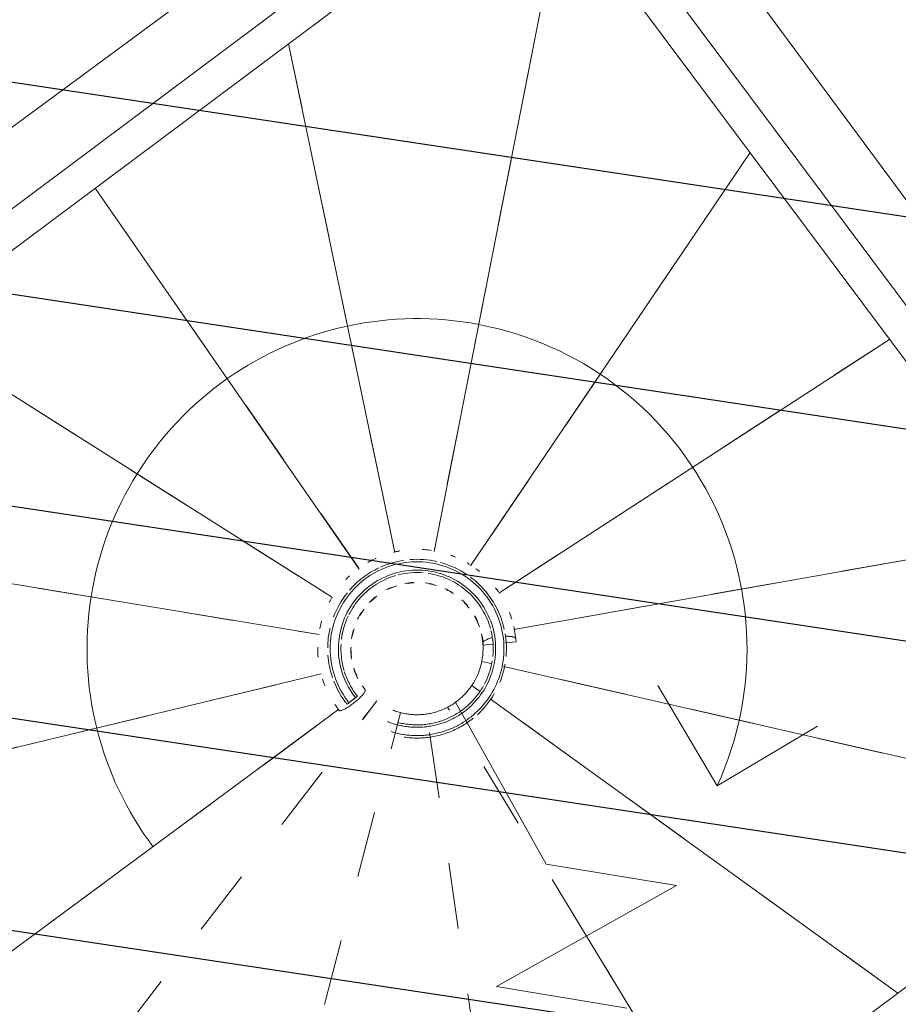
# Model space of a CAD drawing. Header units: metres. Extents: x 1575818 to 1575995, y 2263001 to 2263183.
# Tile 18 of 67: x 1575888.5 to 1575889.83, y 2263040.56 to 2263042.05. Entities that reach past the tile are written whole.
import ezdxf

# ---------------------------------------------------------------- set-up
doc = ezdxf.new("R2010")
doc.units = ezdxf.units.M
doc.linetypes.add('Tiret', pattern=[0.0025, 0.00125, -0.00125])
doc.layers.add('_REVIT', color=7, linetype='CONTINUOUS', true_color=0x0064c8)
for name, color, linetype, lineweight in [('CC43_A-WALL', 113, 'CONTINUOUS', 13), ('CC43_S-STRS', 31, 'CONTINUOUS', 9), ('CC43_S-STRS-ANNO', 31, 'CONTINUOUS', 9), ('CC43_S-STRS-MBND', 31, 'Tiret', 9), ('RVT_A-FLOR-HRAL', 11, 'CONTINUOUS', 9), ('RVT_A-FLOR-HRAL-MBND', 5, 'Tiret', 9), ('RVT_S-STRS', 31, 'CONTINUOUS', 9), ('RVT_S-STRS-ANNO', 31, 'CONTINUOUS', 9), ('RVT_S-STRS-MBND', 31, 'Tiret', 9)]:
    doc.layers.add(name, color=color, linetype=linetype, lineweight=lineweight)
for name, color, linetype in [('H_BATI', 30, 'CONTINUOUS'), ('H_GALETS', 253, 'CONTINUOUS'), ('V_VEGETATION', 80, 'CONTINUOUS')]:
    doc.layers.add(name, color=color, linetype=linetype)

# ---------------------------------------------------------------- blocks, each defined once
blk = doc.blocks.new('REVIT')
at = {"layer": 'CC43_A-WALL', "color": 253}
for p, q in [((1575887.7027, 2263041.3091), (1575889.3105, 2263042.4969)), ((1575889.3105, 2263042.4969), (1575890.4392, 2263040.9696))]:
    blk.add_line(p, q, dxfattribs=at)
at = {"layer": 'CC43_S-STRS', "color": 253, "linetype": 'Tiret'}
for p, q in [((1575889.3203, 2263042.2315), (1575889.1264, 2263041.2464)), ((1575888.9061, 2263042.0151), (1575889.0669, 2263041.2448)), ((1575889.6049, 2263041.8505), (1575889.1818, 2263041.2249)), ((1575888.6133, 2263041.7964), (1575889.0132, 2263041.2198)), ((1575888.3289, 2263041.5839), (1575888.9724, 2263041.1766)), ((1575889.8163, 2263041.5676), (1575889.2246, 2263041.1834)), ((1575887.9341, 2263041.289), (1575888.9523, 2263041.1205)), ((1575890.0394, 2263041.2689), (1575889.2472, 2263041.1284)), ((1575889.2124, 2263041.0769), (1575889.1987, 2263041.08)), ((1575890.1961, 2263040.852), (1575889.2318, 2263041.0724)), ((1575888.2046, 2263040.8801), (1575888.9552, 2263041.0609)), ((1575889.1954, 2263041.0347), (1575889.1835, 2263041.0433)), ((1575889.8289, 2263040.5776), (1575889.2113, 2263041.0233)), ((1575888.3853, 2263040.5664), (1575888.9822, 2263041.0074)), ((1575889.5405, 2263040.3622), (1575889.3573, 2263040.6641))]:
    blk.add_line(p, q, dxfattribs=at)
at = {"layer": 'CC43_S-STRS', "color": 253}
for p, q in [((1575889.3203, 2263042.2315), (1575889.1264, 2263041.2464)), ((1575888.9061, 2263042.0151), (1575889.0669, 2263041.2448)), ((1575889.6049, 2263041.8505), (1575889.1818, 2263041.2249)), ((1575888.6133, 2263041.7964), (1575889.0132, 2263041.2198)), ((1575888.3289, 2263041.5839), (1575888.9724, 2263041.1766)), ((1575889.8163, 2263041.5676), (1575889.2246, 2263041.1834)), ((1575887.9341, 2263041.289), (1575888.9523, 2263041.1205)), ((1575890.0394, 2263041.2689), (1575889.2472, 2263041.1284)), ((1575889.2124, 2263041.0769), (1575889.1987, 2263041.08)), ((1575890.1961, 2263040.852), (1575889.2318, 2263041.0724)), ((1575888.2046, 2263040.8801), (1575888.9552, 2263041.0609)), ((1575889.1954, 2263041.0347), (1575889.1835, 2263041.0433)), ((1575889.8289, 2263040.5776), (1575889.2113, 2263041.0233)), ((1575888.3853, 2263040.5664), (1575888.9822, 2263041.0074)), ((1575889.5405, 2263040.3622), (1575889.3573, 2263040.6641))]:
    blk.add_line(p, q, dxfattribs=at)
blk.add_arc((1575889.1006, 2263041.0992), 0.1, 19.2767, 28.0788, dxfattribs=at)
for major_axis, start_param, end_param in [((0.0699, 0.0714), 1.085531, 1.199902), ((-0.0603, 0.0797), 5.680658, 5.791053), ((0.0466, 0.0884), 0.185891, 0.299307), ((-0.0772, 0.0635), 4.83786, 4.937975), ((0.0927, 0.0375), 1.841499, 1.954234), ((-0.0991, 0.0131), 4.26217, 4.281118), ((0.0901, 0.0432), 2.052144, 2.158966), ((-0.0859, 0.0511), 4.337539, 4.452748), ((0.0872, 0.0489), 2.325663, 2.439863), ((0.0396, 0.0918), 4.927075, 5.286357), ((0.0983, 0.0184), 2.9325, 3.080543), ((0.044, 0.0898), 4.574436, 4.974734), ((-0.0409, 0.0912), 1.447229, 1.5724), ((-0.0872, 0.0489), 1.108914, 1.182411), ((0.0196, 0.098), 3.963406, 4.316472)]:
    blk.add_ellipse((1575889.1006, 2263041.0992), major_axis=major_axis, ratio=1, start_param=start_param, end_param=end_param, dxfattribs=at)
at = {"layer": 'CC43_S-STRS-ANNO', "color": 253}
for q in [(1575889.4652, 2263041.0437), (1575889.7073, 2263040.9817)]:
    blk.add_line((1575889.5553, 2263040.8916), q, dxfattribs=at)
for start, end in [(335.4653, 79.2273), (125.0981, 216.8537)]:
    blk.add_arc((1575889.1006, 2263041.0992), 0.4998, start, end, dxfattribs=at)
for major_axis, start_param, end_param in [((0.4998, 0.0006), 1.38161, 1.781907), ((0.2772, 0.4159), 0.800139, 1.200437)]:
    blk.add_ellipse((1575889.1006, 2263041.0992), major_axis=major_axis, ratio=1, start_param=start_param, end_param=end_param, dxfattribs=at)
at = {"layer": 'CC43_S-STRS-MBND', "color": 253}
for p, q in [((1575888.53, 2263040.3576), (1575889.0396, 2263041.02)), ((1575889.3573, 2263040.6641), (1575889.147, 2263041.0107)), ((1575888.8089, 2263039.9801), (1575889.0758, 2263041.0023)), ((1575889.2497, 2263040.0816), (1575889.1156, 2263041.0003))]:
    blk.add_line(p, q, dxfattribs=at)
at = {"layer": 'CC43_S-STRS-MBND', "color": 253, "linetype": 'Continuous'}
for p, q in [((1575889.1591, 2263041.0181), (1575889.1666, 2263041.0046)), ((1575889.1764, 2263040.9871), (1575889.2963, 2263040.7731)), ((1575889.2963, 2263040.7731), (1575889.4936, 2263040.7404)), ((1575889.4936, 2263040.7404), (1575889.221, 2263040.5878)), ((1575889.221, 2263040.5878), (1575889.4183, 2263040.555))]:
    blk.add_line(p, q, dxfattribs=at)
at = {"layer": 'CC43_S-STRS-MBND', "color": 253}
blk.add_open_spline([(1575889.1591, 2263041.0181), (1575889.1504, 2263041.0118), (1575889.1311, 2263041.0022), (1575889.099, 2263040.9975), (1575889.0671, 2263041.0032), (1575889.048, 2263041.0135), (1575889.0396, 2263041.02)], degree=3, dxfattribs=at)
at = {"layer": 'RVT_A-FLOR-HRAL', "color": 253}
for p, q in [((1575887.9132, 2263041.3367), (1575889.2299, 2263042.3204)), ((1575887.9132, 2263041.3367), (1575889.2299, 2263042.3204)), ((1575889.3276, 2263042.3066), (1575890.3183, 2263040.9805)), ((1575889.3276, 2263042.3066), (1575890.3183, 2263040.9805)), ((1575887.9436, 2263041.296), (1575889.2603, 2263042.2798)), ((1575887.9436, 2263041.296), (1575889.2603, 2263042.2798)), ((1575889.2869, 2263042.2762), (1575890.2776, 2263040.9501)), ((1575889.2869, 2263042.2762), (1575890.2776, 2263040.9501)), ((1575889.2502, 2263041.1148), (1575889.2471, 2263041.1329)), ((1575889.2502, 2263041.1148), (1575889.2471, 2263041.1329)), ((1575889.2005, 2263041.1096), (1575889.1984, 2263041.1217)), ((1575889.2005, 2263041.1096), (1575889.1984, 2263041.1217)), ((1575889.201, 2263041.1046), (1575889.2148, 2263041.106)), ((1575889.201, 2263041.1046), (1575889.2148, 2263041.106)), ((1575889.2342, 2263041.1079), (1575889.2507, 2263041.1096)), ((1575889.2342, 2263041.1079), (1575889.2507, 2263041.1096)), ((1575889.0103, 2263041.0275), (1575888.9946, 2263041.0151)), ((1575889.0103, 2263041.0275), (1575888.9946, 2263041.0151)), ((1575888.9975, 2263041.0174), (1575889.0074, 2263041.0252)), ((1575888.9975, 2263041.0174), (1575889.0074, 2263041.0252)), ((1575888.9829, 2263041.0057), (1575888.9799, 2263041.0095)), ((1575888.9829, 2263041.0057), (1575888.9799, 2263041.0095)), ((1575889.1666, 2263041.0046), (1575889.1764, 2263040.9871)), ((1575889.1666, 2263041.0046), (1575889.1764, 2263040.9871)), ((1575889.1685, 2263041.0013), (1575889.1746, 2263040.9903)), ((1575889.1685, 2263041.0013), (1575889.1746, 2263040.9903)), ((1575890.2719, 2263040.9086), (1575889.5305, 2263040.3547)), ((1575890.2719, 2263040.9086), (1575889.5305, 2263040.3547))]:
    blk.add_line(p, q, dxfattribs=at)
at = {"layer": 'RVT_A-FLOR-HRAL', "color": 253, "linetype": 'Tiret'}
blk.add_line((1575889.0203, 2263040.9949), (1575889.0279, 2263041.0049), dxfattribs=at)
blk.add_line((1575889.0203, 2263040.9949), (1575889.0279, 2263041.0049), dxfattribs=at)
at = {"layer": 'RVT_A-FLOR-HRAL', "color": 253}
for centre, major_axis, start_param, end_param in [((1575888.1795, 2263041.0029), (-0.7612, 0.7612), 4.026348, 4.031198), ((1575888.1795, 2263041.0029), (-0.7612, 0.7612), 4.026348, 4.031198), ((1575888.1679, 2263041.0016), (0.7341, 0.7341), 5.597076, 5.601984), ((1575888.1679, 2263041.0016), (0.7341, 0.7341), 5.597076, 5.601984)]:
    blk.add_ellipse(centre, major_axis=major_axis, ratio=0.999999, start_param=start_param, end_param=end_param, dxfattribs=at)
for points, knots in [([(1575889.0744, 2263041.2473), (1575889.0726, 2263041.247), (1575889.0695, 2263041.2464), (1575889.0665, 2263041.2457), (1575889.0651, 2263041.2454)], [-0.54823336, -0.54823336, -0.54823336, -0.54823336, -0.53846154, -0.53122949, -0.53122949, -0.53122949, -0.53122949]), ([(1575889.0744, 2263041.2473), (1575889.0726, 2263041.247), (1575889.0695, 2263041.2464), (1575889.0665, 2263041.2457), (1575889.0651, 2263041.2454)], [-0.54823336, -0.54823336, -0.54823336, -0.54823336, -0.53846154, -0.53122949, -0.53122949, -0.53122949, -0.53122949]), ([(1575889.1226, 2263041.248), (1575889.119, 2263041.2485), (1575889.1143, 2263041.249), (1575889.1096, 2263041.2493), (1575889.1085, 2263041.2494)], [-0.63485056, -0.63485056, -0.63485056, -0.63485056, -0.61538462, -0.6095221, -0.6095221, -0.6095221, -0.6095221]), ([(1575889.1226, 2263041.248), (1575889.119, 2263041.2485), (1575889.1143, 2263041.249), (1575889.1096, 2263041.2493), (1575889.1085, 2263041.2494)], [-0.63485056, -0.63485056, -0.63485056, -0.63485056, -0.61538462, -0.6095221, -0.6095221, -0.6095221, -0.6095221]), ([(1575888.9975, 2263041.0174), (1575888.9889, 2263041.0283), (1575888.975, 2263041.0529), (1575888.9669, 2263041.0945), (1575888.9721, 2263041.1365), (1575888.9902, 2263041.1749), (1575889.0194, 2263041.2056), (1575889.0567, 2263041.2256), (1575889.0984, 2263041.233), (1575889.1404, 2263041.227), (1575889.1783, 2263041.2082), (1575889.2085, 2263041.1784), (1575889.2279, 2263041.1407), (1575889.2342, 2263041.1006), (1575889.2288, 2263041.0623), (1575889.2137, 2263041.0285), (1575889.194, 2263041.005), (1575889.1796, 2263040.9937), (1575889.1746, 2263040.9903)], [0, 0, 0, 0, 0.317889, 0.635779, 0.953668, 1.271558, 1.589447, 1.907337, 2.225226, 2.543116, 2.861005, 3.178895, 3.496784, 3.814674, 4.092827, 4.37098, 4.649134, 4.786274, 4.786274, 4.786274, 4.786274]), ([(1575888.9975, 2263041.0174), (1575888.9889, 2263041.0283), (1575888.975, 2263041.0529), (1575888.9669, 2263041.0945), (1575888.9721, 2263041.1365), (1575888.9902, 2263041.1749), (1575889.0194, 2263041.2056), (1575889.0567, 2263041.2256), (1575889.0984, 2263041.233), (1575889.1404, 2263041.227), (1575889.1783, 2263041.2082), (1575889.2085, 2263041.1784), (1575889.2279, 2263041.1407), (1575889.2342, 2263041.1006), (1575889.2288, 2263041.0623), (1575889.2137, 2263041.0285), (1575889.194, 2263041.005), (1575889.1796, 2263040.9937), (1575889.1746, 2263040.9903)], [0, 0, 0, 0, 0.317889, 0.635779, 0.953668, 1.271558, 1.589447, 1.907337, 2.225226, 2.543116, 2.861005, 3.178895, 3.496784, 3.814674, 4.092827, 4.37098, 4.649134, 4.786274, 4.786274, 4.786274, 4.786274]), ([(1575889.0359, 2263041.2349), (1575889.0335, 2263041.2338), (1575889.0303, 2263041.2322), (1575889.0271, 2263041.2304), (1575889.0261, 2263041.2298)], [-0.47542996, -0.47542996, -0.47542996, -0.47542996, -0.46153846, -0.45574193, -0.45574193, -0.45574193, -0.45574193]), ([(1575889.0359, 2263041.2349), (1575889.0335, 2263041.2338), (1575889.0303, 2263041.2322), (1575889.0271, 2263041.2304), (1575889.0261, 2263041.2298)], [-0.47542996, -0.47542996, -0.47542996, -0.47542996, -0.46153846, -0.45574193, -0.45574193, -0.45574193, -0.45574193]), ([(1575889.0074, 2263041.0252), (1575888.9995, 2263041.0351), (1575888.987, 2263041.0573), (1575888.9796, 2263041.0949), (1575888.9843, 2263041.133), (1575889.0007, 2263041.1676), (1575889.0271, 2263041.1954), (1575889.0609, 2263041.2136), (1575889.0986, 2263041.2203), (1575889.1366, 2263041.2148), (1575889.1709, 2263041.1978), (1575889.1982, 2263041.1709), (1575889.2157, 2263041.1368), (1575889.2215, 2263041.1005), (1575889.2165, 2263041.0658), (1575889.2029, 2263041.0353), (1575889.1853, 2263041.0142), (1575889.1726, 2263041.0042), (1575889.1685, 2263041.0013)], [0, 0, 0, 0, 0.317889, 0.635779, 0.953668, 1.271558, 1.589447, 1.907337, 2.225226, 2.543116, 2.861005, 3.178895, 3.496784, 3.814674, 4.092827, 4.37098, 4.649134, 4.777132, 4.777132, 4.777132, 4.777132]), ([(1575889.0074, 2263041.0252), (1575888.9995, 2263041.0351), (1575888.987, 2263041.0573), (1575888.9796, 2263041.0949), (1575888.9843, 2263041.133), (1575889.0007, 2263041.1676), (1575889.0271, 2263041.1954), (1575889.0609, 2263041.2136), (1575889.0986, 2263041.2203), (1575889.1366, 2263041.2148), (1575889.1709, 2263041.1978), (1575889.1982, 2263041.1709), (1575889.2157, 2263041.1368), (1575889.2215, 2263041.1005), (1575889.2165, 2263041.0658), (1575889.2029, 2263041.0353), (1575889.1853, 2263041.0142), (1575889.1726, 2263041.0042), (1575889.1685, 2263041.0013)], [0, 0, 0, 0, 0.317889, 0.635779, 0.953668, 1.271558, 1.589447, 1.907337, 2.225226, 2.543116, 2.861005, 3.178895, 3.496784, 3.814674, 4.092827, 4.37098, 4.649134, 4.777132, 4.777132, 4.777132, 4.777132]), ([(1575888.9983, 2263041.2095), (1575888.9971, 2263041.2083), (1575888.9952, 2263041.2064), (1575888.9933, 2263041.2045), (1575888.9926, 2263041.2039)], [-0.3938694, -0.3938694, -0.3938694, -0.3938694, -0.38461538, -0.3795374, -0.3795374, -0.3795374, -0.3795374]), ([(1575888.9983, 2263041.2095), (1575888.9971, 2263041.2083), (1575888.9952, 2263041.2064), (1575888.9933, 2263041.2045), (1575888.9926, 2263041.2039)], [-0.3938694, -0.3938694, -0.3938694, -0.3938694, -0.38461538, -0.3795374, -0.3795374, -0.3795374, -0.3795374]), ([(1575888.9712, 2263041.1759), (1575888.9704, 2263041.1745), (1575888.9693, 2263041.1725), (1575888.9682, 2263041.1705), (1575888.9678, 2263041.1698)], [-0.31630236, -0.31630236, -0.31630236, -0.31630236, -0.30769231, -0.30387343, -0.30387343, -0.30387343, -0.30387343]), ([(1575888.9712, 2263041.1759), (1575888.9704, 2263041.1745), (1575888.9693, 2263041.1725), (1575888.9682, 2263041.1705), (1575888.9678, 2263041.1698)], [-0.31630236, -0.31630236, -0.31630236, -0.31630236, -0.30769231, -0.30387343, -0.30387343, -0.30387343, -0.30387343]), ([(1575888.9561, 2263041.1407), (1575888.9552, 2263041.1377), (1575888.9542, 2263041.1339), (1575888.9534, 2263041.1299), (1575888.9532, 2263041.1291)], [-0.2475297, -0.2475297, -0.2475297, -0.2475297, -0.23076923, -0.22596996, -0.22596996, -0.22596996, -0.22596996]), ([(1575888.9561, 2263041.1407), (1575888.9552, 2263041.1377), (1575888.9542, 2263041.1339), (1575888.9534, 2263041.1299), (1575888.9532, 2263041.1291)], [-0.2475297, -0.2475297, -0.2475297, -0.2475297, -0.23076923, -0.22596996, -0.22596996, -0.22596996, -0.22596996]), ([(1575889.2132, 2263041.1156), (1575889.2127, 2263041.1155), (1575889.208, 2263041.1141), (1575889.2038, 2263041.112), (1575889.2004, 2263041.1096)], [0.4318763, 0.4318763, 0.4318763, 0.4318763, 0.5, 1, 1, 1, 1]), ([(1575889.2132, 2263041.1156), (1575889.2127, 2263041.1155), (1575889.208, 2263041.1141), (1575889.2038, 2263041.112), (1575889.2004, 2263041.1096)], [0.4318763, 0.4318763, 0.4318763, 0.4318763, 0.5, 1, 1, 1, 1]), ([(1575889.2502, 2263041.1148), (1575889.25, 2263041.115), (1575889.2496, 2263041.1154), (1575889.249, 2263041.1159), (1575889.2485, 2263041.1163), (1575889.2481, 2263041.1165), (1575889.2479, 2263041.1167), (1575889.2477, 2263041.1167), (1575889.2475, 2263041.1168), (1575889.2473, 2263041.1169), (1575889.2468, 2263041.1171), (1575889.2462, 2263041.1172), (1575889.2455, 2263041.1173), (1575889.245, 2263041.1174), (1575889.2447, 2263041.1174), (1575889.2445, 2263041.1175), (1575889.2444, 2263041.1175), (1575889.2441, 2263041.1175), (1575889.2436, 2263041.1176), (1575889.243, 2263041.1177), (1575889.2421, 2263041.1178), (1575889.2411, 2263041.1178), (1575889.2396, 2263041.1179), (1575889.2374, 2263041.118), (1575889.2356, 2263041.118), (1575889.2344, 2263041.118), (1575889.2342, 2263041.118)], [0, 0, 0, 0, 0.03125, 0.0625, 0.09375, 0.109375, 0.1171875, 0.125, 0.1328125, 0.140625, 0.15625, 0.1875, 0.21875, 0.234375, 0.2421875, 0.25, 0.2578125, 0.265625, 0.28125, 0.3125, 0.34375, 0.375, 0.4375, 0.5, 0.625, 0.6461684, 0.6461684, 0.6461684, 0.6461684]), ([(1575889.2502, 2263041.1148), (1575889.25, 2263041.115), (1575889.2496, 2263041.1154), (1575889.249, 2263041.1159), (1575889.2485, 2263041.1163), (1575889.2481, 2263041.1165), (1575889.2479, 2263041.1167), (1575889.2477, 2263041.1167), (1575889.2475, 2263041.1168), (1575889.2473, 2263041.1169), (1575889.2468, 2263041.1171), (1575889.2462, 2263041.1172), (1575889.2455, 2263041.1173), (1575889.245, 2263041.1174), (1575889.2447, 2263041.1174), (1575889.2445, 2263041.1175), (1575889.2444, 2263041.1175), (1575889.2441, 2263041.1175), (1575889.2436, 2263041.1176), (1575889.243, 2263041.1177), (1575889.2421, 2263041.1178), (1575889.2411, 2263041.1178), (1575889.2396, 2263041.1179), (1575889.2374, 2263041.118), (1575889.2356, 2263041.118), (1575889.2344, 2263041.118), (1575889.2342, 2263041.118)], [0, 0, 0, 0, 0.03125, 0.0625, 0.09375, 0.109375, 0.1171875, 0.125, 0.1328125, 0.140625, 0.15625, 0.1875, 0.21875, 0.234375, 0.2421875, 0.25, 0.2578125, 0.265625, 0.28125, 0.3125, 0.34375, 0.375, 0.4375, 0.5, 0.625, 0.6461684, 0.6461684, 0.6461684, 0.6461684]), ([(1575888.9502, 2263041.1014), (1575888.9502, 2263041.0972), (1575888.9503, 2263041.0922), (1575888.9507, 2263041.0872), (1575888.9508, 2263041.0862)], [-0.17600155, -0.17600155, -0.17600155, -0.17600155, -0.15384615, -0.14885098, -0.14885098, -0.14885098, -0.14885098]), ([(1575888.9502, 2263041.1014), (1575888.9502, 2263041.0972), (1575888.9503, 2263041.0922), (1575888.9507, 2263041.0872), (1575888.9508, 2263041.0862)], [-0.17600155, -0.17600155, -0.17600155, -0.17600155, -0.15384615, -0.14885098, -0.14885098, -0.14885098, -0.14885098]), ([(1575888.9574, 2263041.0532), (1575888.9581, 2263041.0512), (1575888.9593, 2263041.0477), (1575888.9606, 2263041.0443), (1575888.9612, 2263041.0429)], [-0.08837509, -0.08837509, -0.08837509, -0.08837509, -0.07692308, -0.06864256, -0.06864256, -0.06864256, -0.06864256]), ([(1575888.9574, 2263041.0532), (1575888.9581, 2263041.0512), (1575888.9593, 2263041.0477), (1575888.9606, 2263041.0443), (1575888.9612, 2263041.0429)], [-0.08837509, -0.08837509, -0.08837509, -0.08837509, -0.07692308, -0.06864256, -0.06864256, -0.06864256, -0.06864256])]:
    blk.add_open_spline(points, degree=3, knots=knots, dxfattribs=at)
for points in [[(1575889.0387, 2263041.2363), (1575889.0382, 2263041.236), (1575889.0376, 2263041.2358), (1575889.0371, 2263041.2355)], [(1575889.0387, 2263041.2363), (1575889.0382, 2263041.236), (1575889.0376, 2263041.2358), (1575889.0371, 2263041.2355)], [(1575889.0456, 2263041.2229), (1575889.0568, 2263041.2278), (1575889.0687, 2263041.2313), (1575889.0807, 2263041.2331)], [(1575889.0456, 2263041.2229), (1575889.0568, 2263041.2278), (1575889.0687, 2263041.2313), (1575889.0807, 2263041.2331)], [(1575889.0897, 2263041.2341), (1575889.1034, 2263041.2352), (1575889.1173, 2263041.2342), (1575889.1306, 2263041.2312)], [(1575889.0897, 2263041.2341), (1575889.1034, 2263041.2352), (1575889.1173, 2263041.2342), (1575889.1306, 2263041.2312)], [(1575889.1361, 2263041.2298), (1575889.1506, 2263041.2259), (1575889.1643, 2263041.2196), (1575889.1767, 2263041.2112)], [(1575889.1361, 2263041.2298), (1575889.1506, 2263041.2259), (1575889.1643, 2263041.2196), (1575889.1767, 2263041.2112)], [(1575889.1588, 2263041.2379), (1575889.1563, 2263041.2389), (1575889.1538, 2263041.2399), (1575889.1513, 2263041.2408)], [(1575889.1588, 2263041.2379), (1575889.1563, 2263041.2389), (1575889.1538, 2263041.2399), (1575889.1513, 2263041.2408)], [(1575888.9983, 2263041.1878), (1575889.0045, 2263041.1949), (1575889.0182, 2263041.2078), (1575889.0343, 2263041.2175), (1575889.0427, 2263041.2215)], [(1575888.9983, 2263041.1878), (1575889.0045, 2263041.1949), (1575889.0182, 2263041.2078), (1575889.0343, 2263041.2175), (1575889.0427, 2263041.2215)], [(1575889.0718, 2263041.2109), (1575889.0842, 2263041.2141), (1575889.0972, 2263041.2152), (1575889.11, 2263041.2142)], [(1575889.0718, 2263041.2109), (1575889.0842, 2263041.2141), (1575889.0972, 2263041.2152), (1575889.11, 2263041.2142)], [(1575889.1801, 2263041.2269), (1575889.1789, 2263041.2276), (1575889.1777, 2263041.2284), (1575889.1765, 2263041.2291)], [(1575889.1801, 2263041.2269), (1575889.1789, 2263041.2276), (1575889.1777, 2263041.2284), (1575889.1765, 2263041.2291)], [(1575889.1953, 2263041.216), (1575889.1936, 2263041.2175), (1575889.1917, 2263041.2189), (1575889.1899, 2263041.2203)], [(1575889.1953, 2263041.216), (1575889.1936, 2263041.2175), (1575889.1917, 2263041.2189), (1575889.1899, 2263041.2203)], [(1575888.9974, 2263041.1507), (1575889.0021, 2263041.1601), (1575889.0141, 2263041.1777), (1575889.0385, 2263041.1981), (1575889.0579, 2263041.2068), (1575889.068, 2263041.2098)], [(1575888.9974, 2263041.1507), (1575889.0021, 2263041.1601), (1575889.0141, 2263041.1777), (1575889.0385, 2263041.1981), (1575889.0579, 2263041.2068), (1575889.068, 2263041.2098)], [(1575889.0948, 2263041.1995), (1575889.0905, 2263041.1992), (1575889.0863, 2263041.1987), (1575889.0822, 2263041.1979)], [(1575889.0948, 2263041.1995), (1575889.0905, 2263041.1992), (1575889.0863, 2263041.1987), (1575889.0822, 2263041.1979)], [(1575889.1173, 2263041.2133), (1575889.1294, 2263041.2116), (1575889.1412, 2263041.2079), (1575889.1521, 2263041.2024)], [(1575889.1173, 2263041.2133), (1575889.1294, 2263041.2116), (1575889.1412, 2263041.2079), (1575889.1521, 2263041.2024)], [(1575889.1537, 2263041.2016), (1575889.1631, 2263041.1967), (1575889.1806, 2263041.1844), (1575889.2007, 2263041.1594), (1575889.2091, 2263041.1398), (1575889.2119, 2263041.1296)], [(1575889.1537, 2263041.2016), (1575889.1631, 2263041.1967), (1575889.1806, 2263041.1844), (1575889.2007, 2263041.1594), (1575889.2091, 2263041.1398), (1575889.2119, 2263041.1296)], [(1575889.1814, 2263041.2078), (1575889.1889, 2263041.2022), (1575889.2026, 2263041.1897), (1575889.2134, 2263041.1745), (1575889.2181, 2263041.1665)], [(1575889.1814, 2263041.2078), (1575889.1889, 2263041.2022), (1575889.2026, 2263041.1897), (1575889.2134, 2263041.1745), (1575889.2181, 2263041.1665)], [(1575889.0645, 2263041.193), (1575889.0609, 2263041.1916), (1575889.0574, 2263041.19), (1575889.0539, 2263041.1881)], [(1575889.0645, 2263041.193), (1575889.0609, 2263041.1916), (1575889.0574, 2263041.19), (1575889.0539, 2263041.1881)], [(1575889.1256, 2263041.1965), (1575889.1214, 2263041.1976), (1575889.1173, 2263041.1984), (1575889.1131, 2263041.1989)], [(1575889.1256, 2263041.1965), (1575889.1214, 2263041.1976), (1575889.1173, 2263041.1984), (1575889.1131, 2263041.1989)], [(1575889.154, 2263041.1843), (1575889.1504, 2263041.1866), (1575889.1466, 2263041.1886), (1575889.1428, 2263041.1904)], [(1575889.154, 2263041.1843), (1575889.1504, 2263041.1866), (1575889.1466, 2263041.1886), (1575889.1428, 2263041.1904)], [(1575889.2239, 2263041.1853), (1575889.2225, 2263041.1874), (1575889.221, 2263041.1894), (1575889.2195, 2263041.1914)], [(1575889.2239, 2263041.1853), (1575889.2225, 2263041.1874), (1575889.221, 2263041.1894), (1575889.2195, 2263041.1914)], [(1575888.9739, 2263041.1467), (1575888.9789, 2263041.1601), (1575888.9861, 2263041.1728), (1575888.9952, 2263041.184)], [(1575888.9739, 2263041.1467), (1575888.9789, 2263041.1601), (1575888.9861, 2263041.1728), (1575888.9952, 2263041.184)], [(1575889.0377, 2263041.1775), (1575889.0344, 2263041.1749), (1575889.0313, 2263041.172), (1575889.0283, 2263041.169)], [(1575889.0377, 2263041.1775), (1575889.0344, 2263041.1749), (1575889.0313, 2263041.172), (1575889.0283, 2263041.169)], [(1575889.1774, 2263041.1641), (1575889.1746, 2263041.1673), (1575889.1717, 2263041.1704), (1575889.1685, 2263041.1733)], [(1575889.1774, 2263041.1641), (1575889.1746, 2263041.1673), (1575889.1717, 2263041.1704), (1575889.1685, 2263041.1733)], [(1575889.0169, 2263041.1547), (1575889.0145, 2263041.1511), (1575889.0124, 2263041.1475), (1575889.0105, 2263041.1437)], [(1575889.0169, 2263041.1547), (1575889.0145, 2263041.1511), (1575889.0124, 2263041.1475), (1575889.0105, 2263041.1437)], [(1575889.2181, 2263041.1664), (1575889.2249, 2263041.1546), (1575889.2299, 2263041.1417), (1575889.2328, 2263041.1284)], [(1575889.2181, 2263041.1664), (1575889.2249, 2263041.1546), (1575889.2299, 2263041.1417), (1575889.2328, 2263041.1284)], [(1575888.9862, 2263041.1136), (1575888.9877, 2263041.1257), (1575888.9911, 2263041.1375), (1575888.9964, 2263041.1485)], [(1575888.9862, 2263041.1136), (1575888.9877, 2263041.1257), (1575888.9911, 2263041.1375), (1575888.9964, 2263041.1485)], [(1575889.1937, 2263041.137), (1575889.192, 2263041.1412), (1575889.1901, 2263041.1452), (1575889.1878, 2263041.1491)], [(1575889.1937, 2263041.137), (1575889.192, 2263041.1412), (1575889.1901, 2263041.1452), (1575889.1878, 2263041.1491)], [(1575889.2442, 2263041.1439), (1575889.2432, 2263041.1474), (1575889.242, 2263041.1508), (1575889.2406, 2263041.1542)], [(1575889.2442, 2263041.1439), (1575889.2432, 2263041.1474), (1575889.242, 2263041.1508), (1575889.2406, 2263041.1542)], [(1575888.9653, 2263041.1003), (1575888.9654, 2263041.1104), (1575888.9666, 2263041.1205), (1575888.9689, 2263041.1304)], [(1575888.9653, 2263041.1003), (1575888.9654, 2263041.1104), (1575888.9666, 2263041.1205), (1575888.9689, 2263041.1304)], [(1575889.004, 2263041.1266), (1575889.0028, 2263041.1225), (1575889.0019, 2263041.1183), (1575889.0013, 2263041.1142)], [(1575889.004, 2263041.1266), (1575889.0028, 2263041.1225), (1575889.0019, 2263041.1183), (1575889.0013, 2263041.1142)], [(1575889.2126, 2263041.1269), (1575889.2158, 2263041.1141), (1575889.2167, 2263041.1007), (1575889.2154, 2263041.0875)], [(1575889.2126, 2263041.1269), (1575889.2158, 2263041.1141), (1575889.2167, 2263041.1007), (1575889.2154, 2263041.0875)], [(1575889.201, 2263041.1046), (1575889.2007, 2263041.1098), (1575889.2, 2263041.115), (1575889.1989, 2263041.1202)], [(1575889.201, 2263041.1046), (1575889.2007, 2263041.1098), (1575889.2, 2263041.115), (1575889.1989, 2263041.1202)], [(1575889.2341, 2263041.1219), (1575889.236, 2263041.1106), (1575889.2365, 2263041.0991), (1575889.2355, 2263041.0876)], [(1575889.2341, 2263041.1219), (1575889.236, 2263041.1106), (1575889.2365, 2263041.0991), (1575889.2355, 2263041.0876)], [(1575888.9901, 2263041.066), (1575888.9863, 2263041.079), (1575888.9847, 2263041.0927), (1575888.9855, 2263041.1062)], [(1575888.9901, 2263041.066), (1575888.9863, 2263041.079), (1575888.9847, 2263041.0927), (1575888.9855, 2263041.1062)], [(1575889.0002, 2263041.0958), (1575889.0004, 2263041.0916), (1575889.0008, 2263041.0874), (1575889.0014, 2263041.0833)], [(1575889.0002, 2263041.0958), (1575889.0004, 2263041.0916), (1575889.0008, 2263041.0874), (1575889.0014, 2263041.0833)], [(1575888.9727, 2263041.055), (1575888.9689, 2263041.0661), (1575888.9665, 2263041.0777), (1575888.9656, 2263041.0895)], [(1575888.9727, 2263041.055), (1575888.9689, 2263041.0661), (1575888.9665, 2263041.0777), (1575888.9656, 2263041.0895)], [(1575889.2144, 2263041.0801), (1575889.2124, 2263041.0681), (1575889.2084, 2263041.0564), (1575889.2028, 2263041.0456)], [(1575889.2144, 2263041.0801), (1575889.2124, 2263041.0681), (1575889.2084, 2263041.0564), (1575889.2028, 2263041.0456)], [(1575889.0054, 2263041.0672), (1575889.0069, 2263041.0626), (1575889.0088, 2263041.0581), (1575889.011, 2263041.0538)], [(1575889.0054, 2263041.0672), (1575889.0069, 2263041.0626), (1575889.0088, 2263041.0581), (1575889.011, 2263041.0538)], [(1575889.2339, 2263041.0757), (1575889.2323, 2263041.0662), (1575889.2296, 2263041.057), (1575889.226, 2263041.0481)], [(1575889.2339, 2263041.0757), (1575889.2323, 2263041.0662), (1575889.2296, 2263041.057), (1575889.226, 2263041.0481)], [(1575889.0103, 2263041.0275), (1575889.0059, 2263041.0329), (1575888.9983, 2263041.0447), (1575888.9928, 2263041.0576), (1575888.9907, 2263041.0643)], [(1575889.0103, 2263041.0275), (1575889.0059, 2263041.0329), (1575888.9983, 2263041.0447), (1575888.9928, 2263041.0576), (1575888.9907, 2263041.0643)], [(1575888.9946, 2263041.0151), (1575888.9862, 2263041.0256), (1575888.9794, 2263041.0375), (1575888.9745, 2263041.0501)], [(1575888.9946, 2263041.0151), (1575888.9862, 2263041.0256), (1575888.9794, 2263041.0375), (1575888.9745, 2263041.0501)], [(1575889.022, 2263041.0368), (1575889.0222, 2263041.0366), (1575889.0223, 2263041.0361), (1575889.0221, 2263041.0349), (1575889.0213, 2263041.0334), (1575889.0201, 2263041.0316), (1575889.0185, 2263041.0296), (1575889.0164, 2263041.0274), (1575889.0141, 2263041.025), (1575889.0114, 2263041.0225), (1575889.0085, 2263041.0199), (1575889.0065, 2263041.0183), (1575889.0055, 2263041.0175)], [(1575889.022, 2263041.0368), (1575889.0222, 2263041.0366), (1575889.0223, 2263041.0361), (1575889.0221, 2263041.0349), (1575889.0213, 2263041.0334), (1575889.0201, 2263041.0316), (1575889.0185, 2263041.0296), (1575889.0164, 2263041.0274), (1575889.0141, 2263041.025), (1575889.0114, 2263041.0225), (1575889.0085, 2263041.0199), (1575889.0065, 2263041.0183), (1575889.0055, 2263041.0175)], [(1575889.2013, 2263041.0428), (1575889.197, 2263041.0352), (1575889.1868, 2263041.0211), (1575889.1737, 2263041.0095), (1575889.1666, 2263041.0046)], [(1575889.2013, 2263041.0428), (1575889.197, 2263041.0352), (1575889.1868, 2263041.0211), (1575889.1737, 2263041.0095), (1575889.1666, 2263041.0046)], [(1575889.2174, 2263041.0307), (1575889.2105, 2263041.019), (1575889.2019, 2263041.0084), (1575889.192, 2263040.9993)], [(1575889.2174, 2263041.0307), (1575889.2105, 2263041.019), (1575889.2019, 2263041.0084), (1575889.192, 2263040.9993)], [(1575888.9761, 2263041.0149), (1575888.9773, 2263041.0131), (1575888.9786, 2263041.0113), (1575888.9799, 2263041.0095)], [(1575888.9761, 2263041.0149), (1575888.9773, 2263041.0131), (1575888.9786, 2263041.0113), (1575888.9799, 2263041.0095)], [(1575889.0055, 2263041.0175), (1575889.0044, 2263041.0167), (1575889.0024, 2263041.0151), (1575888.9992, 2263041.0128), (1575888.9962, 2263041.0108), (1575888.9933, 2263041.009), (1575888.9907, 2263041.0075), (1575888.9883, 2263041.0064), (1575888.9863, 2263041.0056), (1575888.9847, 2263041.0053), (1575888.9835, 2263041.0053), (1575888.983, 2263041.0055), (1575888.9829, 2263041.0057)], [(1575889.0055, 2263041.0175), (1575889.0044, 2263041.0167), (1575889.0024, 2263041.0151), (1575888.9992, 2263041.0128), (1575888.9962, 2263041.0108), (1575888.9933, 2263041.009), (1575888.9907, 2263041.0075), (1575888.9883, 2263041.0064), (1575888.9863, 2263041.0056), (1575888.9847, 2263041.0053), (1575888.9835, 2263041.0053), (1575888.983, 2263041.0055), (1575888.9829, 2263041.0057)], [(1575889.1858, 2263040.994), (1575889.1828, 2263040.9915), (1575889.1796, 2263040.9892), (1575889.1764, 2263040.9871)], [(1575889.1858, 2263040.994), (1575889.1828, 2263040.9915), (1575889.1796, 2263040.9892), (1575889.1764, 2263040.9871)]]:
    blk.add_open_spline(points, degree=3, dxfattribs=at)
at = {"layer": 'RVT_A-FLOR-HRAL', "color": 253, "linetype": 'Tiret'}
for points, knots in [([(1575889.1746, 2263040.9903), (1575889.1695, 2263040.9869), (1575889.1536, 2263040.9776), (1575889.1242, 2263040.968), (1575889.0873, 2263040.9665), (1575889.0514, 2263040.9753), (1575889.0299, 2263040.9875), (1575889.0203, 2263040.9949)], [4.786274, 4.786274, 4.786274, 4.786274, 4.927287, 5.20544, 5.483593, 5.761747, 6.0399, 6.0399, 6.0399, 6.0399]), ([(1575889.1746, 2263040.9903), (1575889.1695, 2263040.9869), (1575889.1536, 2263040.9776), (1575889.1242, 2263040.968), (1575889.0873, 2263040.9665), (1575889.0514, 2263040.9753), (1575889.0299, 2263040.9875), (1575889.0203, 2263040.9949)], [4.786274, 4.786274, 4.786274, 4.786274, 4.927287, 5.20544, 5.483593, 5.761747, 6.0399, 6.0399, 6.0399, 6.0399]), ([(1575889.1685, 2263041.0013), (1575889.1636, 2263040.9979), (1575889.1489, 2263040.9893), (1575889.122, 2263040.9805), (1575889.0885, 2263040.9792), (1575889.0561, 2263040.9871), (1575889.0367, 2263040.9981), (1575889.0279, 2263041.0049)], [4.777132, 4.777132, 4.777132, 4.777132, 4.927287, 5.20544, 5.483593, 5.761747, 6.0399, 6.0399, 6.0399, 6.0399]), ([(1575889.1685, 2263041.0013), (1575889.1636, 2263040.9979), (1575889.1489, 2263040.9893), (1575889.122, 2263040.9805), (1575889.0885, 2263040.9792), (1575889.0561, 2263040.9871), (1575889.0367, 2263040.9981), (1575889.0279, 2263041.0049)], [4.777132, 4.777132, 4.777132, 4.777132, 4.927287, 5.20544, 5.483593, 5.761747, 6.0399, 6.0399, 6.0399, 6.0399])]:
    blk.add_open_spline(points, degree=3, knots=knots, dxfattribs=at)
at = {"layer": 'RVT_A-FLOR-HRAL-MBND', "color": 253}
blk.add_line((1575889.018, 2263040.992), (1575889.0302, 2263041.0078), dxfattribs=at)
blk.add_line((1575889.018, 2263040.992), (1575889.0302, 2263041.0078), dxfattribs=at)
for points in [[(1575889.1666, 2263041.0046), (1575889.1567, 2263040.9976), (1575889.1345, 2263040.9869), (1575889.0978, 2263040.9819), (1575889.0615, 2263040.9886), (1575889.0398, 2263041.0004), (1575889.0302, 2263041.0078)], [(1575889.1666, 2263041.0046), (1575889.1567, 2263040.9976), (1575889.1345, 2263040.9869), (1575889.0978, 2263040.9819), (1575889.0615, 2263040.9886), (1575889.0398, 2263041.0004), (1575889.0302, 2263041.0078)], [(1575889.1764, 2263040.9871), (1575889.1648, 2263040.9792), (1575889.1389, 2263040.967), (1575889.0964, 2263040.9617), (1575889.0543, 2263040.9697), (1575889.0292, 2263040.9834), (1575889.018, 2263040.992)], [(1575889.1764, 2263040.9871), (1575889.1648, 2263040.9792), (1575889.1389, 2263040.967), (1575889.0964, 2263040.9617), (1575889.0543, 2263040.9697), (1575889.0292, 2263040.9834), (1575889.018, 2263040.992)]]:
    blk.add_open_spline(points, degree=3, dxfattribs=at)
at = {"layer": 'RVT_S-STRS', "color": 253, "linetype": 'Tiret'}
for p, q in [((1575889.3203, 2263042.2315), (1575889.1264, 2263041.2464)), ((1575888.9061, 2263042.0151), (1575889.0669, 2263041.2448)), ((1575889.6049, 2263041.8505), (1575889.1818, 2263041.2249)), ((1575888.6133, 2263041.7964), (1575889.0132, 2263041.2198)), ((1575888.3289, 2263041.5839), (1575888.9724, 2263041.1766)), ((1575889.8163, 2263041.5676), (1575889.2246, 2263041.1834)), ((1575887.9341, 2263041.289), (1575888.9523, 2263041.1205)), ((1575890.0394, 2263041.2689), (1575889.2472, 2263041.1284)), ((1575889.2124, 2263041.0769), (1575889.1987, 2263041.08)), ((1575890.1961, 2263040.852), (1575889.2318, 2263041.0724)), ((1575888.2046, 2263040.8801), (1575888.9552, 2263041.0609)), ((1575889.1954, 2263041.0347), (1575889.1835, 2263041.0433)), ((1575889.8289, 2263040.5776), (1575889.2113, 2263041.0233)), ((1575888.3853, 2263040.5664), (1575888.9822, 2263041.0074)), ((1575889.5405, 2263040.3622), (1575889.3573, 2263040.6641))]:
    blk.add_line(p, q, dxfattribs=at)
at = {"layer": 'RVT_S-STRS', "color": 253}
for p, q in [((1575889.3203, 2263042.2315), (1575889.1264, 2263041.2464)), ((1575888.9061, 2263042.0151), (1575889.0669, 2263041.2448)), ((1575889.6049, 2263041.8505), (1575889.1818, 2263041.2249)), ((1575888.6133, 2263041.7964), (1575889.0132, 2263041.2198)), ((1575888.3289, 2263041.5839), (1575888.9724, 2263041.1766)), ((1575889.8163, 2263041.5676), (1575889.2246, 2263041.1834)), ((1575887.9341, 2263041.289), (1575888.9523, 2263041.1205)), ((1575890.0394, 2263041.2689), (1575889.2472, 2263041.1284)), ((1575889.2124, 2263041.0769), (1575889.1987, 2263041.08)), ((1575890.1961, 2263040.852), (1575889.2318, 2263041.0724)), ((1575888.2046, 2263040.8801), (1575888.9552, 2263041.0609)), ((1575889.1954, 2263041.0347), (1575889.1835, 2263041.0433)), ((1575889.8289, 2263040.5776), (1575889.2113, 2263041.0233)), ((1575888.3853, 2263040.5664), (1575888.9822, 2263041.0074)), ((1575889.5405, 2263040.3622), (1575889.3573, 2263040.6641))]:
    blk.add_line(p, q, dxfattribs=at)
blk.add_arc((1575889.1006, 2263041.0992), 0.1, 19.2767, 28.0788, dxfattribs=at)
for major_axis, start_param, end_param in [((0.0699, 0.0714), 1.085531, 1.199902), ((-0.0603, 0.0797), 5.680658, 5.791053), ((0.0466, 0.0884), 0.185891, 0.299307), ((-0.0772, 0.0635), 4.83786, 4.937975), ((0.0927, 0.0375), 1.841499, 1.954234), ((-0.0991, 0.0131), 4.26217, 4.281118), ((0.0901, 0.0432), 2.052144, 2.158966), ((-0.0859, 0.0511), 4.337539, 4.452748), ((0.0872, 0.0489), 2.325663, 2.439863), ((0.0396, 0.0918), 4.927075, 5.286357), ((0.0983, 0.0184), 2.9325, 3.080543), ((0.044, 0.0898), 4.574436, 4.974734), ((-0.0409, 0.0912), 1.447229, 1.5724), ((-0.0872, 0.0489), 1.108914, 1.182411), ((0.0196, 0.098), 3.963406, 4.316472)]:
    blk.add_ellipse((1575889.1006, 2263041.0992), major_axis=major_axis, ratio=1, start_param=start_param, end_param=end_param, dxfattribs=at)
at = {"layer": 'RVT_S-STRS-ANNO', "color": 253}
for q in [(1575889.4652, 2263041.0437), (1575889.7073, 2263040.9817)]:
    blk.add_line((1575889.5553, 2263040.8916), q, dxfattribs=at)
for start, end in [(335.4653, 79.2273), (125.0981, 216.8537)]:
    blk.add_arc((1575889.1006, 2263041.0992), 0.4998, start, end, dxfattribs=at)
for major_axis, start_param, end_param in [((0.4998, 0.0006), 1.38161, 1.781907), ((0.2772, 0.4159), 0.800139, 1.200437)]:
    blk.add_ellipse((1575889.1006, 2263041.0992), major_axis=major_axis, ratio=1, start_param=start_param, end_param=end_param, dxfattribs=at)
at = {"layer": 'RVT_S-STRS-MBND', "color": 253}
for p, q in [((1575888.53, 2263040.3576), (1575889.0396, 2263041.02)), ((1575889.3573, 2263040.6641), (1575889.147, 2263041.0107)), ((1575888.8089, 2263039.9801), (1575889.0758, 2263041.0023)), ((1575889.2497, 2263040.0816), (1575889.1156, 2263041.0003))]:
    blk.add_line(p, q, dxfattribs=at)
at = {"layer": 'RVT_S-STRS-MBND', "color": 253, "linetype": 'Continuous'}
for p, q in [((1575889.1591, 2263041.0181), (1575889.1666, 2263041.0046)), ((1575889.1764, 2263040.9871), (1575889.2963, 2263040.7731)), ((1575889.2963, 2263040.7731), (1575889.4936, 2263040.7404)), ((1575889.4936, 2263040.7404), (1575889.221, 2263040.5878)), ((1575889.221, 2263040.5878), (1575889.4183, 2263040.555))]:
    blk.add_line(p, q, dxfattribs=at)
at = {"layer": 'RVT_S-STRS-MBND', "color": 253}
blk.add_open_spline([(1575889.1591, 2263041.0181), (1575889.1504, 2263041.0118), (1575889.1311, 2263041.0022), (1575889.099, 2263040.9975), (1575889.0671, 2263041.0032), (1575889.048, 2263041.0135), (1575889.0396, 2263041.02)], degree=3, dxfattribs=at)

msp = doc.modelspace()

# ---------------------------------------------------------------- hatches: boundary and pattern name
at = {"layer": 'H_BATI'}
h = msp.add_hatch(dxfattribs=at)
h.set_pattern_fill('ANSI31', color=256, scale=0.1, angle=90)
h.set_pattern_definition([(171.4323, (1575893.79363, 2263027.35096), (-0.0473002, -0.313957), [])])
h.paths.add_polyline_path([(1575892.1908, 2263046.3579), (1575891.5916, 2263047.2207), (1575891.5666, 2263047.2022), (1575891.2861, 2263047.5816), (1575888.3363, 2263051.9078), (1575878.2024, 2263044.4088), (1575869.327, 2263037.7903), (1575875.4596, 2263029.5666), (1575875.6611, 2263029.7168), (1575877.1897, 2263030.8417), (1575877.0652, 2263031.0108), (1575885.9498, 2263037.5879), (1575893.5058, 2263043.2392), (1575893.6471, 2263043.0481), (1575894.4485, 2263043.6406), (1575892.9374, 2263045.6845), (1575892.7766, 2263045.5656)])
h.paths.add_polyline_path([(1575892.0982, 2263046.5107), (1575892.1317, 2263046.4811), (1575891.7676, 2263046.9744)], flags=17)
at = {"layer": 'H_GALETS'}
h = msp.add_hatch(dxfattribs=at)
h.set_pattern_fill('GRAVEL', color=256, scale=0.05)
h.set_pattern_definition([(264.44515, (1575893.7751, 2263028.91579), (-1.38634363, -15.22987353), [0.17086, -16.91525]), (221.40205, (1575893.75856, 2263028.74573), (11.50727991, 10.072424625), [0.293202, -29.027]), (168.94275, (1575893.53863, 2263028.55182), (18.51430418, -3.69751095), [0.20674, -20.46735]), (303.70605, (1575893.32869, 2263028.00223), (-14.06258964, 21.18999867), [0.267002, -26.4332]), (329.26605, (1575893.47686, 2263027.78011), (-14.15959475, 8.49037511), [0.261817, -25.9199]), (33.70605, (1575893.7019, 2263027.64631), (-21.18999867, -14.06258964), [0.267002, -26.4332]), (74.12655, (1575893.92402, 2263027.794476), (-5.74108855, -20.02273855), [0.353097, -34.95655]), (108.68765, (1575894.020597, 2263028.13411), (-9.44028165, 27.75891841), [0.33336, -33.00265]), (157.86195, (1575893.913786, 2263028.449893), (-17.97915308, 7.24949421), [0.267906, -26.52275]), (211.66875, (1575893.66563, 2263028.55085), (11.99388732, 7.27462234), [0.305856, -14.98695]), (258.82975, (1575893.405316, 2263028.390275), (-3.965076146, -20.290297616), [0.39554, -39.1584]), (175.24645, (1575894.3478, 2263028.73869), (-11.6778287, 0.85119796), [0.135002, -13.3653]), (207.90155, (1575894.213265, 2263028.749875), (14.79168468, 7.76124762), [0.25684, -25.4273]), (261.4323, (1575893.9863, 2263028.6297), (0.754218, -1.021789), [0.179605, -1.616445]), (239.63095, (1575893.82425, 2263028.6995), (3.60052005, 5.8146955), [0.09672, -9.5753]), (328.23375, (1575893.77535, 2263028.61606), (-3.2844486, 2.3111509), [0.136783, -6.7024]), (67.39615, (1575893.89164, 2263028.54405), (1.556926, 4.3062351), [0.22216, -7.18315]), (197.9974, (1575893.97703, 2263028.74914), (2.7977977, 0.4866507), [0.160643, -3.85545]), (52.82185, (1575893.18271, 2263028.17861), (7.95524819, 10.60755598), [0.225044, -22.2794]), (106.77855, (1575893.31871, 2263028.357915), (4.2092505, -14.25653585), [0.1888, -18.6911]), (329.63095, (1575893.82619, 2263028.9535), (-5.8146955, 3.60052005), [0.19344, -9.4786]), (20.04285, (1575893.99309, 2263028.8557), (-12.48055263, -4.47683187), [0.225044, -22.2794]), (15.87635, (1575893.65033, 2263027.5451), (-6.61738985, -1.7275231), [0.217018, -10.63385]), (331.20745, (1575893.85907, 2263027.60447), (-13.40534037, 7.46859293), [0.181836, -18.0018]), (103.23375, (1575894.59063, 2263027.93925), (-1.7275197, 6.6174092), [0.19344, -9.4786]), (53.78635, (1575894.54634, 2263028.12755), (-10.26639256, -13.89199897), [0.212892, -21.0762]), (105.87635, (1575894.08995, 2263027.56968), (1.7275231, -6.61738985), [0.10851, -10.7424]), (137.74225, (1575894.52932, 2263027.894), (-4.0386507, 3.3329296), [0.064758, -6.411]), (202.3961, (1575894.4814, 2263027.93754), (3.8195883, 1.2408708), [0.261817, -4.974525]), (222.44135, (1575894.23932, 2263027.83779), (9.46366249, 8.56396573), [0.242634, -24.0207]), (340.1224, (1575893.95952, 2263028.4521), (-2.5302263, 1.2893577), [0.18316, -4.39589]), (29.58955, (1575894.131773, 2263028.389807), (18.878873, 10.778139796), [0.319779, -31.658]), (97.37775, (1575894.40985, 2263028.54771), (1.19237185, -10.16937818), [0.130754, -12.9447]), (126.4323, (1575894.393, 2263028.6774), (-1.77601, 0.26757), [0.0762, -1.1938]), (156.68875, (1575894.19626, 2263027.85336), (9.36667942, -4.13565322), [0.176433, -17.46695]), (84.44515, (1575894.03423, 2263027.92318), (1.38634363, 15.22987353), [0.34172, -16.7444]), (36.4323, (1575894.0673, 2263028.2633), (0.26757, 1.77601), [0.3302, -0.9398]), (1.73715, (1575894.33297, 2263028.45939), (-15.4974104, -0.38964968), [0.200805, -19.87965]), (290.48695, (1575894.53368, 2263028.46548), (1.995091, -4.84138855), [0.184915, -9.06085]), (244.07835, (1575894.5984, 2263028.29226), (-11.87179874, -24.54805672), [0.301073, -29.80625]), (211.85845, (1575894.46679, 2263028.02148), (-14.03748159, -8.78306442), [0.318514, -31.5329]), (211.85845, (1575894.46679, 2263028.02148), (-14.03748159, -8.78306442), [0.318514, -31.5329])])
h.paths.add_polyline_path([(1575888.5589, 2263053.6929), (1575884.1824, 2263050.4578), (1575877.0902, 2263045.2151), (1575871.3248, 2263040.9157), (1575872.1086, 2263039.8646), (1575878.2024, 2263044.4088), (1575888.3363, 2263051.9078), (1575894.2114, 2263043.9613), (1575895.2483, 2263044.7625), (1575894.7279, 2263045.4651), (1575894.101, 2263046.3259), (1575891.4127, 2263049.9257), (1575891.4114, 2263049.9239), (1575891.2547, 2263050.1374), (1575890.391, 2263051.2939)])
edge = h.paths.add_edge_path(flags=16)
edge.add_arc((1575879.1234, 2263045.6074), 0.3, 0, 360)
at = {"layer": 'V_VEGETATION', "ltscale": 0.5}
h = msp.add_hatch(dxfattribs=at)
h.set_pattern_fill('ALEA', color=256, scale=0.25)
h.set_pattern_definition([(312, (0.25, 0), (2.9344428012, 0.6237350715), [0, -1.875]), (67, (-0.125, 0.2165), (-2.9776384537, -0.3656080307), [0, -3.125]), (153, (-0.125, 0.2165), (0.1570078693, -2.995888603), [0, -2.5]), (180, (-0.125, -0.2165), (1.5, -2.59807621), [0, -2.5]), (74, (-1, 0), (-2.9108871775, -0.7257656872), [0, -2.5]), (286, (-1, 0), (2.9108871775, -0.7257656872), [0, -2.5]), (52, (0.5, -0.866), (-2.9708042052, 0.417519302), [0, -3.125]), (300, (0.5, 0.866), (2.9999999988, -7e-10), [0, -2.5]), (175, (0.5, 0.866), (1.2678547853, -2.7189233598), [0, -2.5]), (114, (0.125, 0.6495), (-2.9835656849, 0.3135853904), [0, -1.25]), (248, (0.125, -0.6495), (1.8469844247, -2.3640322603), [0, -1.55])])
h.paths.add_polyline_path([(1575890.7039, 2263056.206), (1575886.0171, 2263062.4564), (1575881.1198, 2263069.0486), (1575880.2279, 2263070.2396), (1575876.9011, 2263067.7091), (1575871.7092, 2263063.8734), (1575865.999, 2263071.6176, -0.022421), (1575863.7613, 2263070.405, -0.059908), (1575859.1531, 2263068.8158), (1575856.6715, 2263063.4079), (1575857.1519, 2263062.7688), (1575855.9708, 2263061.8811), (1575857.2714, 2263060.1137), (1575858.4516, 2263061.0395), (1575860.4468, 2263058.4961), (1575864.9159, 2263052.0638), (1575870.2042, 2263045.0273), (1575872.5274, 2263041.8125), (1575877.0902, 2263045.2151), (1575883.5201, 2263049.9682), (1575882.6827, 2263052.9556), (1575883.3461, 2263054.6702), (1575885.6771, 2263055.3401), (1575888.6978, 2263055.3428), (1575891.013, 2263053.9948), (1575892.6767, 2263051.7073), (1575891.4127, 2263049.9257), (1575894.101, 2263046.3259), (1575894.7279, 2263045.4651), (1575895.2483, 2263044.7625), (1575896.6315, 2263045.8312), (1575896.9473, 2263046.0832), (1575897.7568, 2263046.737), (1575895.0363, 2263050.4278)])
edge = h.paths.add_edge_path(flags=16)
edge.add_ellipse((1575866.0805, 2263059.4148), major_axis=(0.1098, 0.1098), ratio=1, start_angle=0, end_angle=360)
edge.add_ellipse((1575865.8786, 2263059.6971), major_axis=(-0.132, 0.132), ratio=1, start_angle=0, end_angle=360)
edge = h.paths.add_edge_path(flags=16)
edge.add_ellipse((1575865.9739, 2263059.1882), major_axis=(-0.054, 0.054), ratio=1, start_angle=0, end_angle=360)
edge = h.paths.add_edge_path(flags=16)
edge.add_ellipse((1575865.7169, 2263059.3155), major_axis=(-0.132, 0.132), ratio=1, start_angle=0, end_angle=360)
edge.add_ellipse((1575865.5799, 2263059.5936), major_axis=(0.0798, 0.0798), ratio=1, start_angle=0, end_angle=360)
edge = h.paths.add_edge_path(flags=16)
edge.add_ellipse((1575882.5633, 2263062.3881), major_axis=(0.0495, 0.0495), ratio=1, start_angle=0, end_angle=360)
edge = h.paths.add_edge_path(flags=16)
edge.add_ellipse((1575882.6239, 2263062.5312), major_axis=(-0.0495, 0.0495), ratio=1, start_angle=0, end_angle=360)
edge.add_ellipse((1575882.5119, 2263062.4924), major_axis=(-0.0299, 0.0299), ratio=1, start_angle=0, end_angle=360)
edge = h.paths.add_edge_path(flags=16)
edge.add_ellipse((1575882.6996, 2263062.4254), major_axis=(-0.0412, 0.0412), ratio=1, start_angle=0, end_angle=360)
edge.add_ellipse((1575882.6597, 2263062.3404), major_axis=(0.0203, 0.0203), ratio=1, start_angle=0, end_angle=360)
h.paths.add_polyline_path([(1575883.6022, 2263063.0092), (1575884.321, 2263063.5508), (1575885.2838, 2263062.2729), (1575884.565, 2263061.7313)], flags=16)
edge = h.paths.add_edge_path(flags=16)
edge.add_ellipse((1575864.1413, 2263059.7158), major_axis=(0.1098, 0.1098), ratio=1, start_angle=0, end_angle=360)
edge.add_ellipse((1575863.9394, 2263059.9981), major_axis=(-0.132, 0.132), ratio=1, start_angle=0, end_angle=360)
edge = h.paths.add_edge_path(flags=16)
edge.add_ellipse((1575864.0347, 2263059.4892), major_axis=(-0.054, 0.054), ratio=1, start_angle=0, end_angle=360)
edge = h.paths.add_edge_path(flags=16)
edge.add_ellipse((1575863.7777, 2263059.6165), major_axis=(-0.132, 0.132), ratio=1, start_angle=0, end_angle=360)
edge.add_ellipse((1575863.6407, 2263059.8946), major_axis=(0.0798, 0.0798), ratio=1, start_angle=0, end_angle=360)
h.paths.add_polyline_path([(1575893.1594, 2263050.1649), (1575893.5593, 2263050.465), (1575894.3156, 2263049.457), (1575893.9156, 2263049.1569)], flags=16)

# ---------------------------------------------------------------- block references
at = {"layer": '_REVIT'}
msp.add_blockref('REVIT', (0, 0), dxfattribs=at)

doc.saveas('drawing.dxf')
